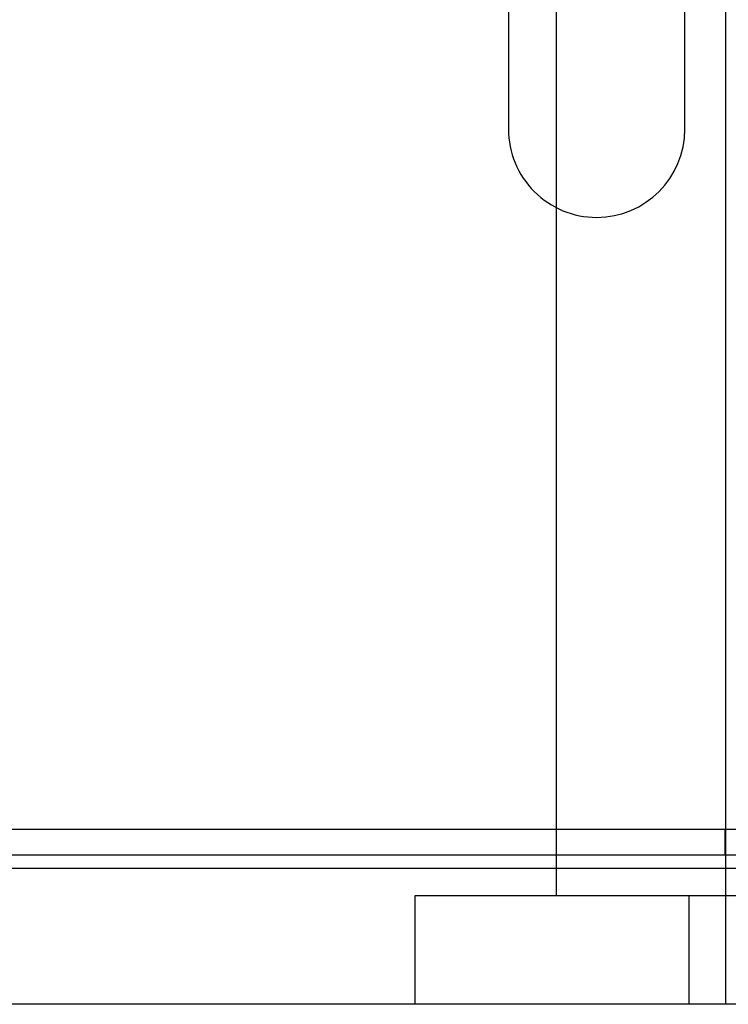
# Model space of a CAD drawing. Header units: millimetres. Extents: x 0 to 93, y -1.2 to 50.
# Tile 69 of 140: x 77.4 to 82.7, y 0 to 7.3. Entities that reach past the tile are written whole.
import ezdxf

# ---------------------------------------------------------------- set-up
doc = ezdxf.new("R2010")
doc.units = ezdxf.units.MM
doc.layers.add('MAIN-1', color=7, linetype='Continuous')
doc.layers.add('MAIN-2', color=7, linetype='Continuous')

msp = doc.modelspace()

# ---------------------------------------------------------------- linework, layer by layer
at = {"layer": 'MAIN-1'}
for p, q in [((81.05, 8), (81.05, 6.45)), ((82.35, 6.45), (82.35, 8)), ((81.4005, 5.8731), (81.4005, 1.288)), ((90.7, 1.288), (2.3, 1.288)), ((90.7, 1.1), (2.3, 1.1)), ((81.4005, 1.1), (81.4005, 1)), ((92, 1), (1, 1)), ((92, 0), (1, 0))]:
    msp.add_line(p, q, dxfattribs=at)
for start, end in [(180.00002, 270.00002), (270.00002, 0)]:
    msp.add_arc((81.7, 6.45), 0.65, start, end, dxfattribs=at)
at = {"layer": 'MAIN-2'}
for p, q in [((82.6505, 9), (82.6505, 0)), ((81.4005, 8), (81.4005, 5.8731)), ((81.05, 6.45), (81.05, 6.45)), ((82.35, 6.45), (82.35, 6.45)), ((81.4005, 1.288), (81.4005, 1.1)), ((81.4005, 1.288), (81.4005, 1.1)), ((82.6475, 1.288), (82.6475, 1.288)), ((82.6475, 1.1), (82.6475, 1.288)), ((82.6475, 1.1), (82.6475, 1.1)), ((90.5, 1), (2.5, 1)), ((81.4005, 1), (81.4005, 0.8)), ((82.3798, 0.8), (80.359, 0.8)), ((80.359, 0.8), (80.359, 0)), ((86.4212, 0.8), (82.3798, 0.8)), ((82.3798, 0.8), (82.3798, 0)), ((82.3798, 0.8), (82.3798, 0))]:
    msp.add_line(p, q, dxfattribs=at)

doc.saveas('drawing.dxf')
